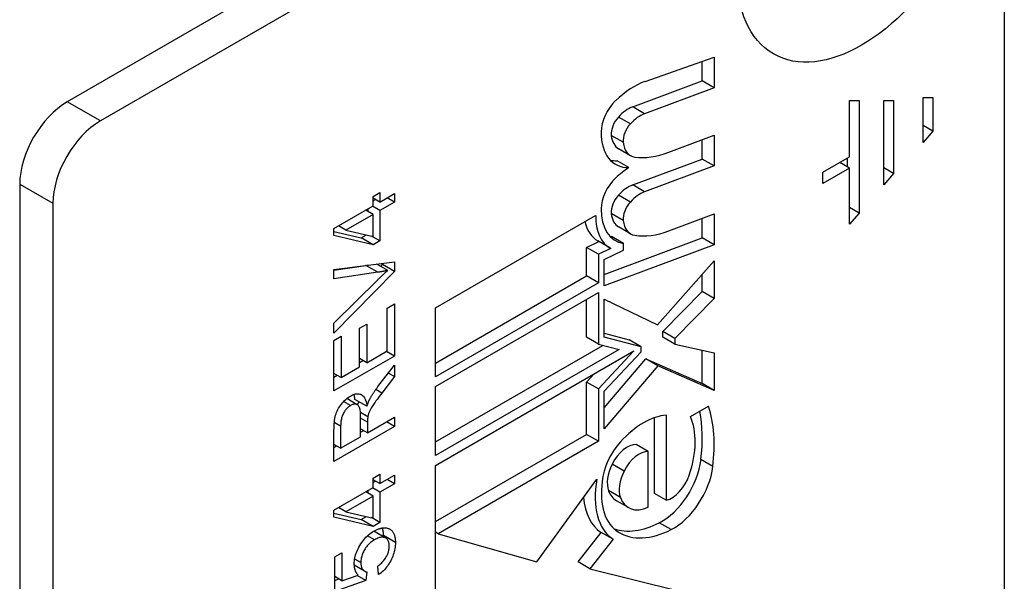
# Model space of a CAD drawing. Header units: inches. Extents: x 7 to 130, y 9 to 81.
# Tile 49 of 61: x 112.951 to 114.103, y 50.103 to 50.76. Entities that reach past the tile are written whole.
import ezdxf

# ---------------------------------------------------------------- set-up
doc = ezdxf.new("R2010")
doc.units = ezdxf.units.IN
doc.header["$MEASUREMENT"] = 0
doc.layers.add('Visible Edges(ANSI)', color=7, linetype='Continuous', lineweight=25)
doc.layers.add('Visible Tangent Edges(ANSI)', color=7, linetype='Continuous', lineweight=25)

msp = doc.modelspace()

# ---------------------------------------------------------------- linework, layer by layer
at = {"layer": 'Visible Edges(ANSI)'}
for p, q in [((114.0085, 51.2426), (113.0063, 50.6639)), ((114.0473, 51.2201), (113.0451, 50.6415)), ((114.103, 51.188), (114.103, 49.6895)), ((113.6825, 50.6877), (113.7633, 50.7163)), ((113.7494, 50.6884), (113.7494, 50.7113)), ((113.7633, 50.7163), (113.7633, 50.6803)), ((113.6681, 50.658), (113.7494, 50.6884)), ((113.7633, 50.6803), (113.7494, 50.6884)), ((113.7633, 50.6803), (113.682, 50.6499)), ((113.9219, 50.5996), (113.9219, 50.6655)), ((113.9219, 50.6655), (113.9333, 50.6655)), ((113.9333, 50.6655), (113.9333, 50.5337)), ((113.9619, 50.5667), (113.9619, 50.6655)), ((113.9619, 50.6655), (113.9733, 50.6655)), ((113.9733, 50.6655), (113.9733, 50.5799)), ((114.0081, 50.6164), (114.0081, 50.6691)), ((114.0081, 50.6691), (114.0195, 50.6691)), ((114.0195, 50.6691), (114.0195, 50.6296)), ((114.0195, 50.6296), (114.0081, 50.6362)), ((114.0195, 50.6296), (114.0081, 50.6164)), ((113.7103, 50.605), (113.7633, 50.6248)), ((113.7494, 50.5969), (113.7494, 50.6196)), ((113.7633, 50.6248), (113.7633, 50.5889)), ((113.6655, 50.6008), (113.6516, 50.6089)), ((113.6636, 50.5869), (113.6497, 50.5949)), ((113.6681, 50.5666), (113.7494, 50.5969)), ((113.7633, 50.5889), (113.7494, 50.5969)), ((113.8905, 50.5815), (113.9219, 50.5996)), ((113.9219, 50.5864), (113.9105, 50.593)), ((113.9194, 50.5879), (113.9194, 50.5982)), ((113.7633, 50.5889), (113.682, 50.5585)), ((113.9219, 50.5864), (113.8905, 50.5683)), ((113.8905, 50.5683), (113.8905, 50.5815)), ((113.9219, 50.5205), (113.9219, 50.5864)), ((113.9733, 50.5799), (113.9619, 50.5865)), ((113.9733, 50.5799), (113.9619, 50.5667)), ((112.9506, 50.5675), (112.9506, 49.069)), ((113.3642, 50.553), (113.3722, 50.5576)), ((113.3642, 50.542), (113.3642, 50.553)), ((113.3722, 50.5466), (113.3642, 50.5512)), ((113.3642, 50.548), (113.367, 50.5496)), ((113.3722, 50.5576), (113.3722, 50.5466)), ((113.3722, 50.5466), (113.3891, 50.5564)), ((113.3891, 50.5463), (113.3722, 50.5366)), ((113.3891, 50.5463), (113.3805, 50.5514)), ((113.3891, 50.5564), (113.3891, 50.5463)), ((112.9895, 50.5451), (112.9895, 49.0466)), ((113.3184, 50.5155), (113.3642, 50.542)), ((113.3642, 50.532), (113.3556, 50.537)), ((113.3583, 50.5354), (113.3583, 50.5386)), ((113.3722, 50.5366), (113.3635, 50.5416)), ((113.3722, 50.5366), (113.3722, 50.5012)), ((113.9333, 50.5337), (113.9219, 50.5403)), ((113.3642, 50.532), (113.3323, 50.5135)), ((113.3642, 50.5064), (113.3642, 50.532)), ((113.4373, 50.4228), (113.6247, 50.5309)), ((113.7103, 50.5127), (113.7633, 50.5326)), ((113.7494, 50.5047), (113.7494, 50.5274)), ((113.7633, 50.5326), (113.7633, 50.4966)), ((113.9333, 50.5337), (113.9219, 50.5205)), ((113.3184, 50.5073), (113.3184, 50.5155)), ((113.3184, 50.5121), (113.3503, 50.5046)), ((113.3323, 50.5135), (113.3237, 50.5186)), ((113.3323, 50.5135), (113.3642, 50.5064)), ((113.6655, 50.5094), (113.6516, 50.5174)), ((113.3642, 50.4966), (113.3184, 50.5073)), ((113.3503, 50.5046), (113.3565, 50.5081)), ((113.3642, 50.4966), (113.3503, 50.5046)), ((113.3722, 50.5012), (113.3625, 50.5068)), ((113.3722, 50.5012), (113.3642, 50.4966)), ((113.614, 50.4935), (113.6284, 50.5003)), ((113.6413, 50.4929), (113.6273, 50.501)), ((113.6346, 50.4618), (113.7494, 50.5047)), ((113.6572, 50.4982), (113.6433, 50.5062)), ((113.7633, 50.4966), (113.7494, 50.5047)), ((113.614, 50.46), (113.614, 50.4935)), ((113.6279, 50.4854), (113.614, 50.4935)), ((113.6424, 50.4923), (113.6279, 50.4854)), ((113.7633, 50.4966), (113.6346, 50.4485)), ((113.6346, 50.4795), (113.6572, 50.4903)), ((113.6572, 50.4903), (113.6572, 50.4982)), ((113.6279, 50.4854), (113.6279, 50.4519)), ((113.6346, 50.4485), (113.6346, 50.4795)), ((113.6971, 50.4029), (113.7633, 50.4779)), ((113.7633, 50.4779), (113.7633, 50.4338)), ((113.3184, 50.4677), (113.3891, 50.4766)), ((113.3184, 50.4668), (113.3559, 50.4723)), ((113.3184, 50.4567), (113.3184, 50.4677)), ((113.3813, 50.4666), (113.3685, 50.474)), ((113.3731, 50.4713), (113.3752, 50.4735)), ((113.3752, 50.4735), (113.3752, 50.4748)), ((113.3891, 50.4654), (113.3752, 50.4735)), ((113.3891, 50.4766), (113.3891, 50.4654)), ((113.3891, 50.4654), (113.3184, 50.3931)), ((113.3698, 50.4643), (113.3184, 50.4567)), ((113.3184, 50.4048), (113.3698, 50.4556)), ((113.4373, 50.358), (113.614, 50.46)), ((113.6279, 50.4519), (113.614, 50.46)), ((113.7494, 50.4418), (113.7494, 50.4621)), ((113.6279, 50.4519), (113.4373, 50.3419)), ((113.4373, 50.3305), (113.6279, 50.4405)), ((113.614, 50.3882), (113.614, 50.4325)), ((113.6279, 50.4405), (113.6279, 50.3801)), ((113.6346, 50.3885), (113.6346, 50.433)), ((113.6346, 50.433), (113.6971, 50.4029)), ((113.7034, 50.3949), (113.7494, 50.4418)), ((113.7633, 50.4338), (113.7173, 50.3868)), ((113.7633, 50.4338), (113.7494, 50.4418)), ((113.3808, 50.4225), (113.3891, 50.4273)), ((113.3808, 50.3723), (113.3808, 50.4225)), ((113.3891, 50.4273), (113.3891, 50.3663)), ((113.4373, 50.3419), (113.4373, 50.4228)), ((113.3184, 50.3931), (113.3184, 50.4048)), ((113.3484, 50.3989), (113.3568, 50.4037)), ((113.3484, 50.3536), (113.3484, 50.3989)), ((113.3568, 50.4037), (113.3568, 50.3584)), ((113.3184, 50.3846), (113.3268, 50.3894)), ((113.3268, 50.3894), (113.3268, 50.3411)), ((113.6279, 50.3801), (113.614, 50.3882)), ((113.6346, 50.3929), (113.664, 50.3852)), ((113.6779, 50.3771), (113.6346, 50.3885)), ((113.6779, 50.3771), (113.664, 50.3852)), ((113.7034, 50.3883), (113.7034, 50.3949)), ((113.7173, 50.3868), (113.7034, 50.3949)), ((113.7173, 50.3803), (113.7034, 50.3883)), ((113.7173, 50.3868), (113.7173, 50.3803)), ((113.3184, 50.3255), (113.3184, 50.3846)), ((113.4373, 50.2657), (113.6331, 50.3788)), ((113.6523, 50.3738), (113.4373, 50.2497)), ((113.6279, 50.3801), (113.6523, 50.3738)), ((113.6779, 50.3714), (113.6779, 50.3771)), ((113.7173, 50.3803), (113.7633, 50.3701)), ((113.3891, 50.3663), (113.3184, 50.3255)), ((113.3568, 50.3584), (113.3484, 50.3633)), ((113.3568, 50.3584), (113.3808, 50.3723)), ((113.3891, 50.3663), (113.3798, 50.3717)), ((113.4373, 50.2382), (113.6695, 50.3723)), ((113.6695, 50.3723), (113.6279, 50.3278)), ((113.6346, 50.3252), (113.6779, 50.3714)), ((113.6346, 50.3055), (113.6836, 50.363)), ((113.6975, 50.355), (113.6836, 50.363)), ((113.6836, 50.363), (113.7494, 50.334)), ((113.7494, 50.334), (113.7494, 50.3732)), ((113.7633, 50.3701), (113.7633, 50.326)), ((113.3268, 50.3411), (113.3484, 50.3536)), ((113.3484, 50.3589), (113.3522, 50.3611)), ((113.3699, 50.3305), (113.3891, 50.3557)), ((113.3891, 50.3557), (113.3891, 50.3422)), ((113.6975, 50.355), (113.6346, 50.2811)), ((113.7633, 50.326), (113.6975, 50.355)), ((113.3268, 50.3411), (113.3184, 50.346)), ((113.3184, 50.3416), (113.3222, 50.3438)), ((113.3891, 50.3422), (113.3744, 50.3229)), ((113.3891, 50.3422), (113.382, 50.3463)), ((113.614, 50.3359), (113.6228, 50.3453)), ((113.4373, 50.2497), (113.4373, 50.3305)), ((113.614, 50.2746), (113.614, 50.3359)), ((113.6279, 50.3278), (113.614, 50.3359)), ((113.6279, 50.3278), (113.6279, 50.2666)), ((113.7633, 50.326), (113.7494, 50.334)), ((113.3457, 50.3092), (113.3333, 50.3164)), ((113.6346, 50.2811), (113.6346, 50.3252)), ((113.357, 50.3076), (113.343, 50.3156)), ((113.7357, 50.2954), (113.7569, 50.3076)), ((113.358, 50.2953), (113.3494, 50.3002)), ((113.3496, 50.2719), (113.3496, 50.2951)), ((113.3577, 50.2765), (113.3891, 50.2947)), ((113.3891, 50.2947), (113.3891, 50.2838)), ((113.6935, 50.2054), (113.6935, 50.2941)), ((113.7074, 50.297), (113.7074, 50.1974)), ((113.3891, 50.2838), (113.3184, 50.243)), ((113.3262, 50.2842), (113.3262, 50.2584)), ((113.3577, 50.2765), (113.3496, 50.2812)), ((113.3577, 50.289), (113.3577, 50.2765)), ((113.3891, 50.2838), (113.3798, 50.2893)), ((113.3184, 50.243), (113.3184, 50.2792)), ((113.3262, 50.2584), (113.3496, 50.2719)), ((113.3496, 50.2771), (113.3532, 50.2792)), ((113.4373, 50.1726), (113.614, 50.2746)), ((113.6279, 50.2666), (113.614, 50.2746)), ((113.3262, 50.2584), (113.3184, 50.2629)), ((113.3184, 50.2591), (113.3217, 50.261)), ((113.6279, 50.2666), (113.4403, 50.1583)), ((113.6862, 50.2546), (113.6723, 50.2626)), ((113.6862, 50.1892), (113.6862, 50.2546)), ((113.4373, 50.0561), (113.4373, 50.2382)), ((113.3642, 50.2233), (113.3722, 50.2279)), ((113.3722, 50.2279), (113.3722, 50.2169)), ((113.3722, 50.2169), (113.3891, 50.2267)), ((113.3891, 50.2267), (113.3891, 50.2166)), ((113.3184, 50.1858), (113.3642, 50.2123)), ((113.3642, 50.2123), (113.3642, 50.2233)), ((113.3722, 50.2169), (113.3642, 50.2215)), ((113.3642, 50.2183), (113.367, 50.2199)), ((113.3891, 50.2166), (113.3722, 50.2069)), ((113.3891, 50.2166), (113.3805, 50.2216)), ((113.5558, 50.1253), (113.6261, 50.2223)), ((113.3642, 50.2023), (113.3323, 50.1838)), ((113.3642, 50.2023), (113.3556, 50.2073)), ((113.3583, 50.2057), (113.3583, 50.2088)), ((113.3722, 50.2069), (113.3635, 50.2119)), ((113.3642, 50.1767), (113.3642, 50.2023)), ((113.3722, 50.2069), (113.3722, 50.1715)), ((113.7074, 50.1974), (113.6935, 50.2054)), ((113.663, 50.1889), (113.6491, 50.1969)), ((113.3184, 50.1776), (113.3184, 50.1858)), ((113.3184, 50.1824), (113.3503, 50.1749)), ((113.3642, 50.1668), (113.3184, 50.1776)), ((113.3323, 50.1838), (113.3237, 50.1888)), ((113.3323, 50.1838), (113.3642, 50.1767)), ((113.3503, 50.1749), (113.3565, 50.1784)), ((113.3642, 50.1668), (113.3503, 50.1749)), ((113.3722, 50.1715), (113.3625, 50.1771)), ((113.3722, 50.1715), (113.3642, 50.1668)), ((113.3791, 50.1532), (113.3651, 50.1612)), ((113.4403, 50.1583), (113.4373, 50.16)), ((113.4403, 50.1583), (113.5558, 50.1253)), ((113.6041, 50.1252), (113.6313, 50.1598)), ((113.6452, 50.1518), (113.6313, 50.1598)), ((113.6452, 50.1518), (113.618, 50.1172)), ((113.3193, 50.1311), (113.3276, 50.1359)), ((113.3276, 50.1359), (113.3276, 50.1033)), ((113.3193, 50.0905), (113.3193, 50.1311)), ((113.3543, 50.1145), (113.3422, 50.1214)), ((113.3425, 50.1187), (113.3428, 50.1211)), ((113.3706, 50.1104), (113.3698, 50.1205)), ((113.618, 50.1172), (113.6041, 50.1252)), ((113.3276, 50.1033), (113.3466, 50.1099)), ((113.3557, 50.1036), (113.3455, 50.1095)), ((113.3568, 50.1136), (113.3557, 50.1036)), ((113.618, 50.1172), (113.7218, 50.0916)), ((113.3276, 50.1033), (113.3193, 50.1081)), ((113.3193, 50.1036), (113.3242, 50.1053)), ((113.3557, 50.1036), (113.3193, 50.0905))]:
    msp.add_line(p, q, dxfattribs=at)
at = {"layer": 'Visible Edges(ANSI)', "flags": 128}
for points in [[(113.3559, 50.4723), (113.356, 50.4723), (113.3561, 50.4724), (113.3562, 50.4724), (113.3564, 50.4724), (113.3565, 50.4724), (113.3566, 50.4724), (113.3567, 50.4725), (113.3568, 50.4725), (113.3569, 50.4725), (113.3571, 50.4725), (113.3572, 50.4725), (113.3573, 50.4725), (113.3574, 50.4726), (113.3575, 50.4726), (113.3577, 50.4726), (113.3578, 50.4726), (113.3579, 50.4726), (113.358, 50.4727), (113.3581, 50.4727), (113.3582, 50.4727), (113.3584, 50.4727), (113.3585, 50.4727), (113.3586, 50.4728), (113.3587, 50.4728)], [(113.3698, 50.4556), (113.3703, 50.4561), (113.3708, 50.4566), (113.3713, 50.4571), (113.3718, 50.4576), (113.3723, 50.4581), (113.3728, 50.4586), (113.3733, 50.4591), (113.3738, 50.4596), (113.3743, 50.46), (113.3748, 50.4605), (113.3753, 50.461), (113.3758, 50.4614), (113.3762, 50.4619), (113.3767, 50.4623), (113.3772, 50.4628), (113.3777, 50.4632), (113.3781, 50.4637), (113.3786, 50.4641), (113.3791, 50.4645), (113.3795, 50.4649), (113.38, 50.4654), (113.3804, 50.4658), (113.3809, 50.4662), (113.3813, 50.4666)], [(113.3813, 50.4666), (113.3808, 50.4665), (113.3804, 50.4664), (113.3799, 50.4662), (113.3794, 50.4661), (113.3789, 50.466), (113.3784, 50.4659), (113.378, 50.4658), (113.3775, 50.4657), (113.377, 50.4656), (113.3765, 50.4655), (113.376, 50.4654), (113.3756, 50.4653), (113.3751, 50.4652), (113.3746, 50.4651), (113.3741, 50.465), (113.3736, 50.4649), (113.3732, 50.4648), (113.3727, 50.4647), (113.3722, 50.4647), (113.3717, 50.4646), (113.3712, 50.4645), (113.3708, 50.4644), (113.3703, 50.4644), (113.3698, 50.4643)], [(113.3605, 50.3161), (113.3608, 50.3167), (113.3611, 50.3172), (113.3614, 50.3178), (113.3618, 50.3184), (113.3621, 50.319), (113.3625, 50.3196), (113.3628, 50.3202), (113.3632, 50.3208), (113.3636, 50.3213), (113.3639, 50.3219), (113.3643, 50.3225), (113.3647, 50.3231), (113.3651, 50.3237), (113.3655, 50.3243), (113.3659, 50.3249), (113.3663, 50.3256), (113.3668, 50.3262), (113.3672, 50.3268), (113.3676, 50.3274), (113.3681, 50.328), (113.3685, 50.3286), (113.369, 50.3292), (113.3694, 50.3299), (113.3699, 50.3305)], [(113.3184, 50.2792), (113.3185, 50.2819), (113.3186, 50.2844), (113.3187, 50.2868), (113.3189, 50.2891), (113.3192, 50.2913), (113.3195, 50.2933), (113.3199, 50.2952), (113.3203, 50.2969), (113.3209, 50.2986), (113.3215, 50.3003), (113.3222, 50.3019), (113.323, 50.3036), (113.3239, 50.3052), (113.3249, 50.3068), (113.3259, 50.3084), (113.3271, 50.3099), (113.3283, 50.3114), (113.3296, 50.3128), (113.3308, 50.3141), (113.3322, 50.3154), (113.3335, 50.3165), (113.3349, 50.3176), (113.3363, 50.3186), (113.3377, 50.3194)], [(113.3377, 50.3194), (113.339, 50.3201), (113.3402, 50.3207), (113.3414, 50.3212), (113.3425, 50.3216), (113.3436, 50.3219), (113.3447, 50.322), (113.3457, 50.3221), (113.3467, 50.3221), (113.3477, 50.322), (113.3486, 50.3218), (113.3495, 50.3215), (113.3504, 50.3211), (113.3513, 50.3206), (113.352, 50.32), (113.3528, 50.3193), (113.3534, 50.3185), (113.3541, 50.3175), (113.3546, 50.3164), (113.3551, 50.3152), (113.3556, 50.3139), (113.356, 50.3125), (113.3564, 50.311), (113.3567, 50.3093), (113.357, 50.3076)], [(113.343, 50.3156), (113.343, 50.3159), (113.343, 50.3162), (113.3429, 50.3164), (113.3429, 50.3167), (113.3429, 50.3169), (113.3428, 50.3172), (113.3428, 50.3175), (113.3427, 50.3177), (113.3427, 50.318), (113.3426, 50.3182), (113.3426, 50.3184), (113.3425, 50.3187), (113.3425, 50.3189), (113.3424, 50.3192), (113.3424, 50.3194), (113.3423, 50.3196), (113.3423, 50.3198), (113.3422, 50.3201), (113.3422, 50.3203), (113.3421, 50.3205), (113.3421, 50.3207), (113.342, 50.321), (113.3419, 50.3212), (113.3419, 50.3214)], [(113.357, 50.3076), (113.3571, 50.308), (113.3573, 50.3085), (113.3574, 50.3089), (113.3576, 50.3093), (113.3577, 50.3097), (113.3579, 50.3101), (113.358, 50.3105), (113.3581, 50.3109), (113.3583, 50.3112), (113.3584, 50.3116), (113.3586, 50.312), (113.3587, 50.3123), (113.3589, 50.3127), (113.359, 50.313), (113.3592, 50.3134), (113.3593, 50.3137), (113.3595, 50.314), (113.3596, 50.3143), (113.3598, 50.3146), (113.3599, 50.3149), (113.36, 50.3152), (113.3602, 50.3155), (113.3603, 50.3158), (113.3605, 50.3161)], [(113.3744, 50.3229), (113.3729, 50.3209), (113.3714, 50.3189), (113.3701, 50.3171), (113.3688, 50.3153), (113.3676, 50.3137), (113.3666, 50.3122), (113.3656, 50.3108), (113.3647, 50.3095), (113.3639, 50.3083), (113.3631, 50.3071), (113.3625, 50.306), (113.3618, 50.305), (113.3613, 50.304), (113.3608, 50.303), (113.3603, 50.3021), (113.36, 50.3013), (113.3596, 50.3005), (113.3593, 50.2997), (113.359, 50.2989), (113.3588, 50.2982), (113.3586, 50.2974), (113.3584, 50.2967), (113.3582, 50.296), (113.358, 50.2953)], [(113.3377, 50.3083), (113.3369, 50.3078), (113.3361, 50.3073), (113.3353, 50.3067), (113.3346, 50.306), (113.3339, 50.3053), (113.3332, 50.3046), (113.3325, 50.3038), (113.3318, 50.303), (113.3312, 50.3022), (113.3306, 50.3013), (113.33, 50.3003), (113.3295, 50.2993), (113.329, 50.2983), (113.3285, 50.2972), (113.3281, 50.2961), (113.3277, 50.295), (113.3273, 50.2938), (113.3271, 50.2925), (113.3268, 50.2912), (113.3266, 50.2899), (113.3264, 50.2885), (113.3263, 50.2871), (113.3263, 50.2857), (113.3262, 50.2842)], [(113.3496, 50.2951), (113.3496, 50.2969), (113.3496, 50.2985), (113.3495, 50.3001), (113.3493, 50.3015), (113.3491, 50.3028), (113.3489, 50.3039), (113.3486, 50.305), (113.3483, 50.3059), (113.348, 50.3067), (113.3476, 50.3074), (113.3471, 50.308), (113.3466, 50.3086), (113.346, 50.309), (113.3454, 50.3094), (113.3448, 50.3096), (113.3441, 50.3098), (113.3433, 50.3099), (113.3426, 50.3099), (113.3418, 50.3098), (113.341, 50.3097), (113.3402, 50.3094), (113.3394, 50.3091), (113.3386, 50.3088), (113.3377, 50.3083)], [(113.3459, 50.3091), (113.346, 50.3092), (113.3461, 50.3094), (113.3461, 50.3095), (113.3462, 50.3096), (113.3462, 50.3098), (113.3463, 50.3099), (113.3464, 50.3101), (113.3464, 50.3102), (113.3465, 50.3104), (113.3466, 50.3105), (113.3467, 50.3107), (113.3468, 50.3108), (113.3468, 50.311), (113.3469, 50.3112), (113.347, 50.3113), (113.3471, 50.3115), (113.3472, 50.3117), (113.3473, 50.3118), (113.3474, 50.312), (113.3474, 50.3122), (113.3475, 50.3123), (113.3476, 50.3125), (113.3477, 50.3127), (113.3478, 50.3129)], [(113.358, 50.2953), (113.358, 50.2951), (113.358, 50.2949), (113.358, 50.2947), (113.3579, 50.2945), (113.3579, 50.2943), (113.3579, 50.2941), (113.3579, 50.2939), (113.3579, 50.2937), (113.3578, 50.2934), (113.3578, 50.2932), (113.3578, 50.2929), (113.3578, 50.2927), (113.3578, 50.2924), (113.3578, 50.2922), (113.3578, 50.2919), (113.3578, 50.2916), (113.3578, 50.2913), (113.3577, 50.291), (113.3577, 50.2907), (113.3577, 50.2904), (113.3577, 50.2901), (113.3577, 50.2897), (113.3577, 50.2894), (113.3577, 50.289)], [(113.3422, 50.1228), (113.3422, 50.1245), (113.3424, 50.1263), (113.3426, 50.1281), (113.3429, 50.1299), (113.3433, 50.1317), (113.3438, 50.1335), (113.3444, 50.1354), (113.3451, 50.1372), (113.3458, 50.139), (113.3467, 50.1408), (113.3476, 50.1427), (113.3486, 50.1445), (113.3497, 50.1463), (113.3509, 50.148), (113.3521, 50.1497), (113.3533, 50.1513), (113.3546, 50.1528), (113.3559, 50.1542), (113.3573, 50.1556), (113.3588, 50.1569), (113.3603, 50.1581), (113.3618, 50.1593), (113.3635, 50.1604), (113.3651, 50.1614)], [(113.365, 50.1613), (113.365, 50.1613), (113.365, 50.1613), (113.365, 50.1613), (113.365, 50.1613), (113.365, 50.1613), (113.365, 50.1613), (113.365, 50.1613), (113.365, 50.1613), (113.365, 50.1613), (113.365, 50.1613), (113.365, 50.1613), (113.3651, 50.1612), (113.3651, 50.1612), (113.3651, 50.1612), (113.3651, 50.1612), (113.3651, 50.1612), (113.3651, 50.1612), (113.3651, 50.1612), (113.3651, 50.1612), (113.3651, 50.1612), (113.3651, 50.1612), (113.3651, 50.1612), (113.3651, 50.1612), (113.3651, 50.1612)], [(113.3651, 50.1614), (113.3659, 50.1618), (113.3667, 50.1622), (113.3675, 50.1626), (113.3682, 50.163), (113.369, 50.1633), (113.3698, 50.1637), (113.3705, 50.1639), (113.3712, 50.1642), (113.372, 50.1644), (113.3727, 50.1646), (113.3734, 50.1648), (113.3741, 50.1649), (113.3748, 50.1651), (113.3755, 50.1651), (113.3761, 50.1652), (113.3768, 50.1652), (113.3774, 50.1653), (113.3781, 50.1652), (113.3787, 50.1652), (113.3794, 50.1651), (113.38, 50.165), (113.3806, 50.1649), (113.3812, 50.1647), (113.3818, 50.1645)], [(113.3764, 50.1561), (113.3764, 50.1565), (113.3764, 50.157), (113.3764, 50.1574), (113.3764, 50.1578), (113.3764, 50.1582), (113.3763, 50.1587), (113.3763, 50.1591), (113.3763, 50.1595), (113.3762, 50.1599), (113.3762, 50.1602), (113.3761, 50.1606), (113.3761, 50.161), (113.376, 50.1614), (113.376, 50.1617), (113.3759, 50.1621), (113.3758, 50.1625), (113.3757, 50.1628), (113.3757, 50.1632), (113.3756, 50.1635), (113.3755, 50.1638), (113.3754, 50.1642), (113.3753, 50.1645), (113.3752, 50.1648), (113.3751, 50.1651)], [(113.3764, 50.1547), (113.3764, 50.1548), (113.3764, 50.1548), (113.3764, 50.1549), (113.3764, 50.1549), (113.3764, 50.155), (113.3764, 50.155), (113.3764, 50.1551), (113.3764, 50.1552), (113.3764, 50.1552), (113.3764, 50.1553), (113.3764, 50.1553), (113.3764, 50.1554), (113.3764, 50.1555), (113.3764, 50.1555), (113.3764, 50.1556), (113.3764, 50.1556), (113.3764, 50.1557), (113.3764, 50.1557), (113.3764, 50.1558), (113.3764, 50.1559), (113.3764, 50.1559), (113.3764, 50.156), (113.3764, 50.156), (113.3764, 50.1561)], [(113.3818, 50.1645), (113.3825, 50.1643), (113.3831, 50.164), (113.3838, 50.1636), (113.3844, 50.1633), (113.385, 50.1628), (113.3855, 50.1624), (113.386, 50.1619), (113.3865, 50.1614), (113.387, 50.1608), (113.3874, 50.1603), (113.3878, 50.1596), (113.3882, 50.159), (113.3885, 50.1582), (113.3888, 50.1575), (113.3891, 50.1567), (113.3894, 50.1559), (113.3896, 50.1551), (113.3898, 50.1542), (113.39, 50.1532), (113.3901, 50.1523), (113.3902, 50.1513), (113.3903, 50.1502), (113.3903, 50.1492), (113.3903, 50.1481)], [(113.3659, 50.1512), (113.3647, 50.1505), (113.3635, 50.1497), (113.3624, 50.1489), (113.3613, 50.148), (113.3603, 50.1471), (113.3593, 50.1462), (113.3583, 50.1452), (113.3574, 50.1441), (113.3565, 50.1431), (113.3557, 50.142), (113.3549, 50.1408), (113.3542, 50.1396), (113.3535, 50.1384), (113.3528, 50.1372), (113.3523, 50.1359), (113.3518, 50.1347), (113.3513, 50.1335), (113.3509, 50.1322), (113.3506, 50.1309), (113.3503, 50.1297), (113.3501, 50.1284), (113.35, 50.1271), (113.3499, 50.1258), (113.3499, 50.1245)], [(113.3832, 50.1439), (113.3832, 50.1451), (113.3831, 50.1462), (113.3829, 50.1472), (113.3827, 50.1482), (113.3824, 50.1491), (113.382, 50.15), (113.3816, 50.1507), (113.3811, 50.1514), (113.3805, 50.152), (113.3799, 50.1526), (113.3792, 50.1531), (113.3785, 50.1535), (113.3777, 50.1538), (113.3768, 50.154), (113.3759, 50.1542), (113.375, 50.1542), (113.374, 50.1542), (113.373, 50.154), (113.3719, 50.1538), (113.3708, 50.1535), (113.3696, 50.153), (113.3684, 50.1525), (113.3672, 50.1519), (113.3659, 50.1512)], [(113.3698, 50.1205), (113.3709, 50.1213), (113.372, 50.1222), (113.373, 50.1231), (113.3739, 50.124), (113.3748, 50.1249), (113.3757, 50.1258), (113.3765, 50.1267), (113.3773, 50.1277), (113.378, 50.1287), (113.3787, 50.1297), (113.3793, 50.1307), (113.3799, 50.1317), (113.3804, 50.1327), (113.3809, 50.1337), (113.3813, 50.1348), (113.3817, 50.1358), (113.3821, 50.1368), (113.3824, 50.1378), (113.3826, 50.1388), (113.3828, 50.1398), (113.383, 50.1409), (113.3831, 50.1419), (113.3832, 50.1429), (113.3832, 50.1439)], [(113.3903, 50.1481), (113.3903, 50.1462), (113.3902, 50.1444), (113.39, 50.1425), (113.3897, 50.1407), (113.3894, 50.1389), (113.389, 50.1372), (113.3885, 50.1354), (113.3879, 50.1336), (113.3873, 50.1319), (113.3866, 50.1302), (113.3858, 50.1284), (113.3849, 50.1267), (113.384, 50.1251), (113.383, 50.1235), (113.382, 50.1219), (113.381, 50.1204), (113.3798, 50.119), (113.3787, 50.1176), (113.3774, 50.1162), (113.3762, 50.115), (113.3749, 50.1137), (113.3735, 50.1126), (113.3721, 50.1115), (113.3706, 50.1104)], [(113.3466, 50.1099), (113.3463, 50.1103), (113.3459, 50.1107), (113.3456, 50.1111), (113.3453, 50.1116), (113.345, 50.112), (113.3447, 50.1125), (113.3444, 50.1129), (113.3442, 50.1134), (113.3439, 50.1139), (113.3437, 50.1144), (113.3435, 50.115), (113.3433, 50.1155), (113.3431, 50.116), (113.343, 50.1166), (113.3428, 50.1172), (113.3427, 50.1177), (113.3426, 50.1183), (113.3425, 50.1189), (113.3424, 50.1195), (113.3423, 50.1202), (113.3423, 50.1208), (113.3422, 50.1214), (113.3422, 50.1221), (113.3422, 50.1228)], [(113.3499, 50.1245), (113.3499, 50.1237), (113.3499, 50.1229), (113.35, 50.1222), (113.3501, 50.1215), (113.3502, 50.1208), (113.3503, 50.1202), (113.3505, 50.1195), (113.3507, 50.1189), (113.3509, 50.1184), (113.3512, 50.1178), (113.3515, 50.1173), (113.3518, 50.1169), (113.3521, 50.1164), (113.3524, 50.116), (113.3528, 50.1156), (113.3532, 50.1153), (113.3536, 50.1149), (113.354, 50.1147), (113.3544, 50.1144), (113.3548, 50.1142), (113.3553, 50.114), (113.3558, 50.1138), (113.3562, 50.1137), (113.3568, 50.1136)]]:
    msp.add_lwpolyline(points, dxfattribs=at)
at = {"layer": 'Visible Edges(ANSI)'}
for centre, major_axis, start_param, end_param in [((113.6695, 50.6033), (0.048, 0.0831), 0.593412, 1.107844), ((113.0063, 50.5997), (-0.0394, -0.0682), 3.926991, 5.497787), ((113.6559, 50.6427), (0.0175, 0.0303), 1.107844, 2.350588), ((113.663, 50.6221), (0.0205, 0.0355), 0.610729, 1.196401), ((113.0451, 50.5772), (0.0394, 0.0682), 0.785398, 2.356194), ((113.6571, 50.6344), (0.01, 0.0173), 1.196401, 2.462706), ((113.6769, 50.6141), (-0.0205, -0.0355), 3.752322, 4.337994), ((113.689, 50.6616), (-0.0409, -0.0709), 5.492181, 6.613939), ((113.671, 50.6264), (-0.01, -0.0173), 4.337994, 5.604299), ((113.6726, 50.6452), (-0.021, -0.0364), 5.604299, 6.283185), ((113.6865, 50.6372), (-0.021, -0.0364), 5.604299, 6.503242), ((113.7277, 50.74), (-0.0775, -0.1342), 0.236639, 0.625276), ((113.6751, 50.6696), (-0.0409, -0.0709), 0.170877, 0.330754), ((113.6679, 50.5111), (0.048, 0.0831), 0.848525, 1.081978), ((113.655, 50.5523), (0.0169, 0.0293), 1.081978, 2.347078), ((113.663, 50.5307), (0.0205, 0.0355), 0.610865, 1.196548), ((113.6769, 50.5226), (-0.0205, -0.0355), 3.752458, 4.33814), ((113.6571, 50.543), (0.01, 0.0173), 1.196548, 2.461438), ((113.671, 50.5349), (-0.01, -0.0173), 4.33814, 5.603031), ((113.6877, 50.5708), (-0.04, -0.0693), 5.48867, 6.499805), ((113.6673, 50.5703), (-0.04, -0.0693), 5.724769, 6.283185), ((113.6813, 50.5622), (-0.04, -0.0693), 5.47676, 6.310847), ((113.6726, 50.5538), (-0.021, -0.0364), 5.603031, 6.283185), ((113.6865, 50.5458), (-0.021, -0.0364), 5.603031, 6.503084), ((113.7293, 50.6484), (-0.0775, -0.1342), 0.219898, 0.610865), ((113.6738, 50.5788), (-0.04, -0.0693), 0.174883, 0.216619), ((113.6203, 50.1795), (-0.1012, -0.1753), 2.208898, 2.658734), ((113.6806, 50.2113), (0.047, 0.0814), 0.369234, 1.201563), ((113.6689, 50.2248), (0.0511, 0.0886), 5.055842, 5.891549), ((113.6064, 50.1876), (0.1012, 0.1753), 5.35049, 5.699836), ((113.6682, 50.2365), (0.0253, 0.0439), 1.201563, 2.270327), ((113.6615, 50.2336), (0.0159, 0.0276), 0.287189, 1.678399), ((113.6755, 50.2255), (0.0159, 0.0276), 0.287189, 1.678399), ((113.6641, 50.2326), (-0.0182, -0.0316), 4.819991, 5.836026), ((113.702, 50.2264), (0.0329, 0.057), 3.867033, 5.35049), ((113.7159, 50.2183), (-0.0329, -0.057), 0.72544, 2.208898), ((113.678, 50.2246), (-0.0182, -0.0316), 4.819991, 5.836026), ((113.7138, 50.2262), (0.016, 0.0277), 3.639467, 5.055842), ((113.7019, 50.246), (-0.055, -0.0953), 5.272274, 6.251395), ((113.7019, 50.246), (-0.0498, -0.0863), 5.330385, 6.268672), ((113.688, 50.254), (-0.055, -0.0953), 5.591866, 6.251395), ((113.6771, 50.2454), (-0.028, -0.0485), 5.836026, 6.283185), ((113.691, 50.2374), (-0.028, -0.0485), 5.836026, 6.946368), ((113.7048, 50.2825), (-0.0663, -0.1149), 0.110827, 0.72544), ((113.7187, 50.2745), (-0.0663, -0.1149), 6.268672, 7.008625)]:
    msp.add_ellipse(centre, major_axis=major_axis, ratio=0.57735, start_param=start_param, end_param=end_param, dxfattribs=at)
at = {"layer": 'Visible Tangent Edges(ANSI)'}
for p, q in [((113.0451, 50.6415), (113.0063, 50.6639)), ((113.682, 50.6499), (113.6681, 50.658)), ((113.6654, 50.6381), (113.6514, 50.6461)), ((113.6569, 50.6165), (113.643, 50.6245)), ((112.9506, 50.5675), (112.9895, 50.5451)), ((113.682, 50.5585), (113.6681, 50.5666)), ((113.6654, 50.5466), (113.6514, 50.5547)), ((113.6569, 50.5251), (113.643, 50.5331)), ((113.3698, 50.4643), (113.3559, 50.4723)), ((113.3744, 50.3229), (113.3673, 50.327)), ((113.3377, 50.3083), (113.3297, 50.313)), ((113.3577, 50.289), (113.3496, 50.2937)), ((113.3262, 50.2842), (113.3188, 50.2885)), ((113.6579, 50.2317), (113.644, 50.2397)), ((113.7619, 50.237), (113.748, 50.245)), ((113.6537, 50.2007), (113.6398, 50.2087)), ((113.7131, 50.1631), (113.6992, 50.1711)), ((113.3659, 50.1512), (113.3577, 50.1559)), ((113.3903, 50.1481), (113.3764, 50.1561)), ((113.3499, 50.1245), (113.3427, 50.1286))]:
    msp.add_line(p, q, dxfattribs=at)
msp.add_ellipse((113.936, 50.8987), major_axis=(-0.1032, -0.1787), ratio=0.57735, dxfattribs=at)

doc.saveas('drawing.dxf')
